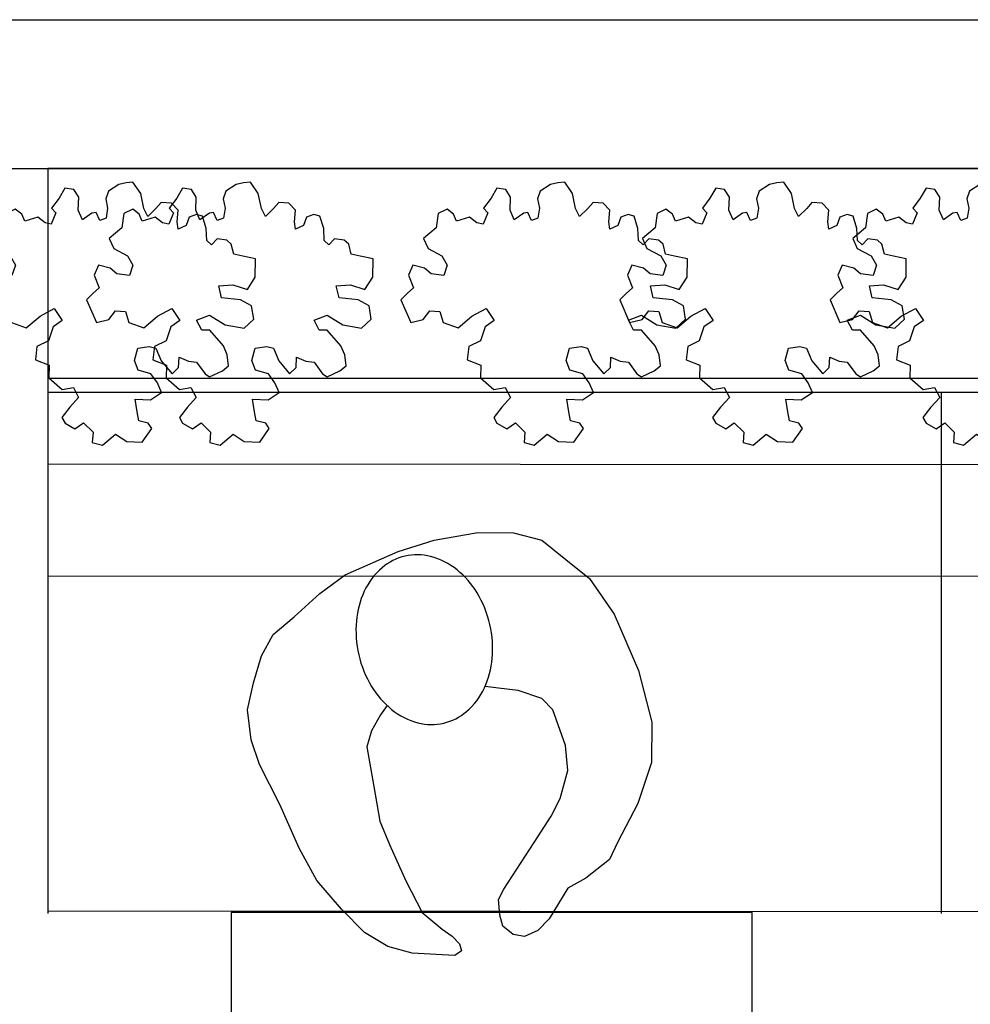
# Model space of a CAD drawing. Header units: millimetres. Extents: x 274611 to 571164, y 158736 to 298905.
# Tile 6 of 172: x 362727 to 364003, y 193550 to 194872. Entities that reach past the tile are written whole.
import ezdxf

# ---------------------------------------------------------------- set-up
doc = ezdxf.new("R2010")
doc.units = ezdxf.units.MM
doc.header["$LTSCALE"] = 400
for name, color, linetype in [('inr', 4, 'Continuous'), ('plant', 114, 'Continuous'), ('symbol', 1, 'Continuous')]:
    doc.layers.add(name, color=color, linetype=linetype)
doc.layers.add('mat-beton (ihwg)', color=5, linetype='Continuous', lineweight=25)

# ---------------------------------------------------------------- blocks, each defined once
blk = doc.blocks.new('symb-ps03_b2')
blk.add_lwpolyline([(82.2, -333.7), (93.5, -323.3), (109.6, -304.5), (119.8, -284.7), (121.3, -230.8), (122.5, -183.8), (115.8, -150.4), (104.2, -98.4), (90.8, -52.2), (69, -24.8), (57.7, -13.2), (50.2, -0.9), (49.4, 8.5), (59.4, 13), (75.8, 8.9), (114.7, -1.3), (145.3, -16.6), (172.1, -41.1), (196.4, -77.8), (221.1, -122.2), (235.7, -169.2), (249.9, -232.3), (265.9, -290), (270.3, -324.8), (267.4, -365.4), (252.2, -399.3), (234.6, -432.8), (213.5, -457.5), (181.2, -475.4), (141, -499), (102.8, -516.9), (26.9, -533.5), (-23.3, -539.3), (-83.1, -537.5), (-129.9, -527.7), (-165.1, -510.7), (-191.8, -478.7), (-217.7, -447.5), (-240.8, -394), (-258.1, -313.4), (-261.7, -241.7), (-250.8, -189), (-222, -138.3), (-185.2, -93.4), (-169.5, -72.2), (-133.8, -53.9), (-107.1, -45.7), (-74.5, -10), (-56.5, 2.3), (-37.5, 6.7), (-23, 0.8), (-11.7, -12.6), (-10.5, -27.9), (-13.2, -49.2), (-22.6, -61.1), (-75.1, -114.5), (-104.5, -144.9), (-120.7, -165.7), (-138.4, -200.3), (-141.8, -234.1), (-134.6, -284.5), (-123.4, -302.1), (-94.4, -318.8), (-69, -327.2), (-51.7, -333)])
blk.add_lwpolyline([(-74.5, -413.3, 0.078796), (-66.1, -458.3, 0.088041), (-45.7, -493.9, 0.105312), (-14.5, -518.5, 0.121926), (19.1, -525.8, 0.121926), (52.3, -516.6, 0.105312), (82.1, -490.3, 0.088041), (100.3, -453.5, 0.078796), (106.2, -408.2, 0.078796), (97.7, -363.2, 0.088041), (77.4, -327.6, 0.105312), (46.2, -303, 0.121926), (12.5, -295.7, 0.121926), (-20.6, -304.9, 0.105312), (-50.4, -331.2, 0.088041), (-68.6, -368, 0.078796)], format="xyb", close=True)
blk = doc.blocks.new('SYMB-BM02_B2')
at = {"layer": 'plant'}
blk.add_lwpolyline([(97.9, 356.4), (65.8, 370.6), (46.1, 367.1), (22.9, 343.9), (26.5, 317.2), (5.1, 313.6), (-27.1, 336.8), (-68.1, 352.8), (-84.2, 340.4), (-93.1, 315.4), (-77.1, 290.5), (-84.2, 262), (-105.6, 274.4), (-134.2, 301.2), (-166.3, 297.6), (-189.5, 272.7), (-184.2, 245.9), (-180.6, 208.5), (-209.2, 213.9), (-255.6, 237), (-302, 240.6), (-314.5, 221), (-325.2, 197.9), (-328.8, 156.9), (-314.5, 133.7), (-285.9, 119.5), (-262.7, 94.6), (-269.9, 73.2), (-298.4, 80.3), (-305.6, 67.8), (-307.4, 28.6), (-341.3, 37.6), (-375.2, 66.1), (-405.5, 69.6), (-427, 48.2), (-412.7, 12.6), (-402, -28.3), (-380.6, -26.6), (-360.9, -62.2), (-377, -76.4), (-407.3, -83.6), (-423.4, -126.3), (-448.4, -119.2), (-475.2, -126.3), (-482.3, -158.4), (-448.4, -194), (-446.6, -249.2), (-410.9, -258.1), (-362.7, -236.7), (-327, -242.1), (-307.4, -272.4), (-337.7, -302.6), (-366.3, -308), (-398.4, -332.9), (-380.6, -365), (-337.7, -377.5), (-335.9, -406), (-332.4, -436.2), (-252, -457.6), (-234.2, -418.4), (-243.1, -382.8), (-219.9, -357.9), (-184.2, -372.1), (-139.5, -343.6), (-141.3, -283.1), (-132.4, -229.6), (-84.2, -233.2), (-86, -270.6), (-59.2, -311.6), (-68.1, -354.3), (-36, -386.4), (6.8, -361.4), (39, -388.1), (97.9, -377.5), (115.7, -343.6), (153.2, -350.7), (160.4, -393.5), (171.1, -436.2), (192.5, -439.8), (228.2, -425.5), (230, -389.9), (274.6, -384.6), (299.6, -407.7), (328.2, -386.4), (326.4, -329.4), (369.2, -315.1), (403.2, -275.9), (387.1, -222.5), (365.7, -220.7), (338.9, -240.3), (312.1, -226.1), (274.6, -204.7), (308.6, -165.5), (312.1, -121), (278.2, -112.1), (240.7, -110.3), (205, -137), (171.1, -126.3), (146.1, -92.5), (165.7, -58.6), (183.6, -44.4), (228.2, -56.8), (285.3, -55.1), (281.8, -24.8), (255, -1.6), (285.3, 14.4), (305, 34), (353.2, 32.2), (371, 37.6), (381.7, 83.9), (381.7, 110.6), (349.6, 130.2), (317.5, 139.1), (247.9, 135.5), (231.8, 114.1), (194.3, 121.3), (208.6, 165.8), (265.7, 187.2), (313.9, 229.9), (310.3, 274.4), (271.1, 295.8), (231.8, 279.8), (187.2, 233.5), (149.7, 251.3), (176.4, 290.5), (219.3, 319), (203.2, 365.3), (155, 404.5), (121.1, 376), (97.9, 356.4)], dxfattribs=at)

msp = doc.modelspace()

# ---------------------------------------------------------------- linework, layer by layer
at = {"layer": 'inr'}
for p, q in [((362764.18474, 194390.72198), (367564.18474, 194390.72198)), ((362764.18474, 194371.95664), (362764.18474, 193671.9565)), ((362764.18474, 194371.95664), (367564.18474, 194371.95664)), ((363964.18474, 194371.95664), (363964.18474, 193671.9565)), ((367564.12096, 194271.95666), (362764.18474, 194275.01799)), ((367564.02529, 194121.95669), (362764.18474, 194125.01796)), ((367564.18474, 193671.9565), (362764.18474, 193675.01787))]:
    msp.add_line(p, q, dxfattribs=at)
for points in [[(367564.18474, 194371.95664), (367564.18474, 194671.95664), (362764.18474, 194671.95664), (362764.18474, 194371.95664)], [(363010.35264, 193673.28626), (363010.35264, 192973.28626), (363710.35264, 192973.28626), (363710.35264, 193673.28626)]]:
    msp.add_lwpolyline(points, close=True, dxfattribs=at)
at = {"layer": 'mat-beton (ihwg)', "lineweight": 25}
for p, q in [((362234.18474, 194871.95664), (367564.18474, 194871.95664)), ((362234.18474, 194871.95664), (367564.18474, 194871.95664)), ((362234.18474, 194871.95664), (367564.18474, 194871.95664)), ((362234.18474, 194671.95664), (367564.18474, 194671.95664)), ((362234.18474, 194671.95664), (367564.18474, 194671.95664)), ((362234.18474, 194671.95664), (367564.18474, 194671.95664))]:
    msp.add_line(p, q, dxfattribs=at)

# ---------------------------------------------------------------- block references
at = {"layer": 'symbol', "xscale": 0.4, "yscale": 0.4, "zscale": 0.4, "rotation": 308.2472552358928}
for p in [(362877.88754, 194499.55253), (363035.67286, 194499.55253), (363457.7493, 194499.55253), (363751.76178, 194499.55253), (364034.22787, 194499.55253)]:
    msp.add_blockref('SYMB-BM02_B2', p, dxfattribs=at)
at = {"layer": 'symbol', "linetype": 'Continuous', "lineweight": 0, "rotation": 191.3801484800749}
msp.add_blockref('symb-ps03_b2', (363366.49941, 193640.04165), dxfattribs=at)

doc.saveas('drawing.dxf')
